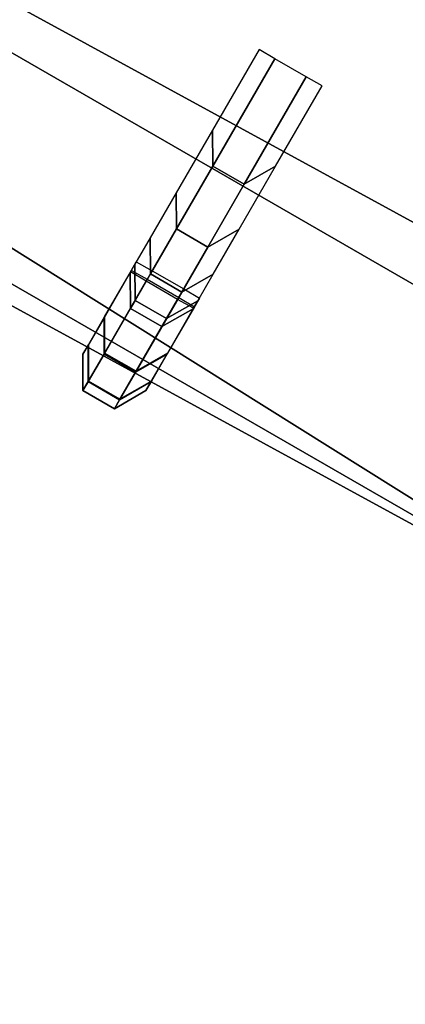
# Model space of a CAD drawing. Header units: inches. Extents: x 0 to 54.6, y -45.5 to 0.
# Tile 12 of 135: x 17.3935 to 17.4487, y -32.7418 to -32.6007. Entities that reach past the tile are written whole.
import ezdxf

# ---------------------------------------------------------------- set-up
doc = ezdxf.new("R2010")
doc.units = ezdxf.units.IN
doc.header["$LTSCALE"] = 0.03937
doc.header["$MEASUREMENT"] = 0
doc.layers.add('A-FURN-3-ST', color=151, linetype='Continuous')
doc.layers.add('A-FURN-3-STITCH', color=15, linetype='Continuous')

msp = doc.modelspace()

# ---------------------------------------------------------------- meshes
at = {"layer": 'A-FURN-3-ST'}
mesh = msp.add_polyface(dxfattribs=at)
corners = [(19.95014, -33.26767, 17.96252), (19.4926, -32.62688, 18), (18.59464, -32.40166, 17.96252), (18.045, -31.74514, 18), (17.20162, -31.5974, 17.96252), (16.55759, -30.93235, 18), (15.77388, -30.85651, 17.96252), (15.03366, -30.19029, 18), (15.43122, -31.55478, 17.1847), (16.0534, -31.91, 16.9), (16.82794, -32.27957, 17.1847), (16.88073, -32.18319, 17.45), (15.47963, -31.45613, 17.45), (16.96472, -32.02988, 17.67782), (15.55664, -31.2992, 17.67782), (17.07417, -31.83007, 17.85263), (15.65701, -31.09468, 17.85263), (17.495, -32.69777, 16.9), (18.1907, -33.06636, 17.1847), (18.24777, -32.97245, 17.45), (18.33855, -32.82306, 17.67782), (18.45687, -32.62838, 17.85263), (18.89803, -33.55235, 16.9), (19.51675, -33.91356, 17.1847), (19.57798, -33.82231, 17.45), (19.67538, -33.67715, 17.67782), (19.80232, -33.48797, 17.85263), (20.25941, -34.47183, 16.9), (18.89803, -33.55235, 5.5), (17.495, -32.69777, 5.5), (16.0534, -31.91, 5.5), (19.16822, -33.13163, 5), (20.43832, -34.22032, 5.03806), (19.06484, -33.29264, 5.03806), (17.745, -32.26476, 5), (17.64933, -32.43047, 5.03806), (16.1949, -31.63569, 5.03806), (17.56822, -32.57095, 5.14645), (16.12052, -31.77984, 5.14645), (17.51403, -32.66481, 5.30866), (16.07083, -31.87616, 5.30866), (18.91862, -33.52034, 5.30866), (20.25941, -34.47183, 5.5), (14.57641, -31.19075, 5.5), (14.70478, -30.91005, 5.03806), (16.28266, -31.46565, 5), (20.34433, -34.35252, 5.14645), (20.28151, -34.44085, 5.30866), (18.9772, -33.42914, 5.14645)]
mesh.append_faces([[corners[k] for k in face] for face in [(0, 1, 2), (2, 1, 3), (2, 3, 4), (4, 3, 5), (4, 5, 6), (6, 5, 7), (8, 9, 10), (8, 10, 11, 12), (12, 11, 13, 14), (14, 13, 15, 16), (16, 15, 4, 6), (9, 17, 10), (10, 17, 18), (10, 18, 19, 11), (11, 19, 20, 13), (13, 20, 21, 15), (15, 21, 2, 4), (17, 22, 18), (18, 22, 23), (18, 23, 24, 19), (19, 24, 25, 20), (20, 25, 26, 21), (21, 26, 0, 2), (22, 27, 23), (28, 27, 22), (28, 22, 29), (29, 22, 17), (29, 17, 30), (30, 17, 9), (31, 32, 33), (31, 33, 34), (34, 33, 35), (34, 35, 36), (36, 35, 37, 38), (38, 37, 39, 40), (40, 39, 29), (29, 39, 28), (28, 39, 41), (28, 41, 42), (29, 30, 40), (40, 30, 43), (44, 45, 36), (45, 34, 36), (46, 47, 41, 48), (48, 41, 39, 37), (33, 48, 37, 35)]])
mesh = msp.add_polyface(dxfattribs=at)
corners = [(54.00796, -31.52981, 5), (19.16822, -33.13163, 5), (17.745, -32.26476, 5), (16.28266, -31.46565, 5), (27.14782, -39.65444, 17.96252), (27.17055, -39.24607, 18), (26.07191, -38.45871, 17.96252), (26.02527, -37.99654, 18), (24.94338, -37.31251, 17.96252), (24.82258, -36.80215, 18), (23.76451, -36.21816, 17.96252), (23.56514, -35.66555, 18), (23.24827, -36.79995, 17.1847), (24.06408, -37.59882, 16.9), (24.40152, -37.87054, 17.1847), (24.47808, -37.7917, 17.45), (23.3212, -36.71776, 17.45), (24.59986, -37.66629, 17.67782), (23.43723, -36.587, 17.67782), (24.75857, -37.50284, 17.85263), (23.58843, -36.4166, 17.85263), (25.22983, -38.75633, 16.9), (25.50554, -38.99184, 17.1847), (25.58555, -38.91652, 17.45), (25.71284, -38.7967, 17.67782), (25.87873, -38.64055, 17.85263), (26.33996, -39.96728, 16.9), (26.55807, -40.16159, 17.1847), (26.64139, -40.08994, 17.45), (26.77394, -39.97596, 17.67782), (26.94667, -39.82742, 17.85263), (25.22983, -38.75633, 5.5), (24.06408, -37.59882, 5.5), (22.84528, -36.4973, 5.5), (26.7171, -39.63899, 5), (26.57287, -39.76473, 5.03806), (25.59103, -38.41059, 5), (25.45289, -38.54298, 5.03806), (24.40853, -37.23639, 5), (24.27679, -37.37516, 5.03806), (23.17223, -36.119, 5), (23.04717, -36.26383, 5.03806), (22.87025, -36.46858, 5.30866), (24.0904, -37.57132, 5.30866), (25.25744, -38.73013, 5.30866), (26.33996, -39.96728, 5.5), (26.45057, -39.8713, 5.14645), (26.3688, -39.94243, 5.30866), (25.33576, -38.6552, 5.14645), (24.16509, -37.49278, 5.14645), (22.94114, -36.38659, 5.14645), (19.4926, -32.62688, 18), (53.48075, -31.8342, 18), (18.045, -31.74514, 18), (16.55759, -30.93235, 18)]
mesh.append_faces([[corners[k] for k in face] for face in [(0, 1, 2), (0, 2, 3), (4, 5, 6), (6, 5, 7), (6, 7, 8), (8, 7, 9), (8, 9, 10), (10, 9, 11), (12, 13, 14), (12, 14, 15, 16), (16, 15, 17, 18), (18, 17, 19, 20), (20, 19, 8, 10), (13, 21, 14), (14, 21, 22), (14, 22, 23, 15), (15, 23, 24, 17), (17, 24, 25, 19), (19, 25, 6, 8), (21, 26, 22), (22, 27, 28, 23), (23, 28, 29, 24), (24, 29, 30, 25), (25, 30, 4, 6), (31, 26, 21), (31, 21, 32), (32, 21, 13), (32, 13, 33), (34, 35, 36), (36, 35, 37), (36, 37, 38), (38, 37, 39), (38, 39, 40), (40, 39, 41), (32, 42, 43), (32, 43, 31), (31, 43, 44), (31, 44, 45), (46, 47, 44, 48), (48, 44, 43, 49), (49, 43, 42, 50), (35, 46, 48, 37), (37, 48, 49, 39), (39, 49, 50, 41), (51, 52, 53), (53, 52, 54)]])
at = {"layer": 'A-FURN-3-STITCH'}
mesh = msp.add_polymesh((7, 4), dxfattribs=at)
for k, corner in enumerate([(17.4102, -32.63541, 16.95678), (17.41247, -32.63668, 16.95677), (17.41698, -32.63929, 16.95677), (17.41922, -32.64061, 16.95678), (17.40933, -32.63691, 16.99584), (17.40936, -32.64208, 16.99652), (17.41387, -32.64468, 16.99652), (17.41835, -32.64212, 16.99584), (17.41, -32.63576, 17.03492), (17.41002, -32.64092, 17.0356), (17.41453, -32.64353, 17.0356), (17.41902, -32.64097, 17.03492), (17.41219, -32.63196, 17.07377), (17.41222, -32.63712, 17.07446), (17.41673, -32.63973, 17.07446), (17.42121, -32.63717, 17.07377), (17.4159, -32.62553, 17.11216), (17.41593, -32.63069, 17.11285), (17.42044, -32.6333, 17.11285), (17.42492, -32.63074, 17.11216), (17.42111, -32.61652, 17.14986), (17.42114, -32.62168, 17.15054), (17.42565, -32.62428, 17.15054), (17.43013, -32.62172, 17.14986), (17.42778, -32.60497, 17.18661), (17.43001, -32.60631, 17.18662), (17.43452, -32.60892, 17.18662), (17.4368, -32.61018, 17.18661)]):
    mesh.set_mesh_vertex(divmod(k, 4), corner)
mesh = msp.add_polymesh((7, 4), dxfattribs=at)
for k, corner in enumerate([(17.40949, -32.63664, 16.6693), (17.41176, -32.63791, 16.6693), (17.41627, -32.64052, 16.6693), (17.41851, -32.64184, 16.6693), (17.40566, -32.64327, 16.70765), (17.40566, -32.64848, 16.70764), (17.41017, -32.65108, 16.70764), (17.41468, -32.64848, 16.70765), (17.40334, -32.64729, 16.74647), (17.40334, -32.65249, 16.74647), (17.40785, -32.6551, 16.74647), (17.41236, -32.65249, 16.74647), (17.40256, -32.64865, 16.78554), (17.40256, -32.65386, 16.78554), (17.40707, -32.65646, 16.78554), (17.41158, -32.65386, 16.78554), (17.4033, -32.64736, 16.82461), (17.4033, -32.65257, 16.82461), (17.40781, -32.65517, 16.82461), (17.41232, -32.65257, 16.82461), (17.40558, -32.64342, 16.86345), (17.40558, -32.64862, 16.86345), (17.41009, -32.65123, 16.86345), (17.4146, -32.64862, 16.86345), (17.40937, -32.63685, 16.90181), (17.4116, -32.63819, 16.90181), (17.41611, -32.6408, 16.90181), (17.41839, -32.64206, 16.90181)]):
    mesh.set_mesh_vertex(divmod(k, 4), corner)
mesh = msp.add_polymesh((7, 4), dxfattribs=at)
for k, corner in enumerate([(17.40949, -32.63664, 16.39125), (17.41176, -32.63791, 16.39125), (17.41627, -32.64052, 16.39125), (17.41851, -32.64184, 16.39125), (17.40566, -32.64327, 16.4296), (17.40566, -32.64848, 16.42959), (17.41017, -32.65108, 16.42959), (17.41468, -32.64848, 16.4296), (17.40334, -32.64729, 16.46842), (17.40334, -32.65249, 16.46842), (17.40785, -32.6551, 16.46842), (17.41236, -32.65249, 16.46842), (17.40256, -32.64865, 16.50749), (17.40256, -32.65386, 16.50749), (17.40707, -32.65646, 16.50749), (17.41158, -32.65386, 16.50749), (17.4033, -32.64736, 16.54657), (17.4033, -32.65257, 16.54656), (17.40781, -32.65517, 16.54656), (17.41232, -32.65257, 16.54657), (17.40558, -32.64342, 16.5854), (17.40558, -32.64862, 16.5854), (17.41009, -32.65123, 16.5854), (17.4146, -32.64862, 16.5854), (17.40937, -32.63685, 16.62376), (17.4116, -32.63819, 16.62376), (17.41611, -32.6408, 16.62376), (17.41839, -32.64206, 16.62376)]):
    mesh.set_mesh_vertex(divmod(k, 4), corner)
mesh = msp.add_polymesh((7, 4), dxfattribs=at)
for k, corner in enumerate([(17.40949, -32.63664, 16.11321), (17.41176, -32.63791, 16.11321), (17.41627, -32.64052, 16.11321), (17.41851, -32.64184, 16.11321), (17.40566, -32.64327, 16.15155), (17.40566, -32.64848, 16.15154), (17.41017, -32.65108, 16.15154), (17.41468, -32.64848, 16.15155), (17.40334, -32.64729, 16.19037), (17.40334, -32.65249, 16.19037), (17.40785, -32.6551, 16.19037), (17.41236, -32.65249, 16.19037), (17.40256, -32.64865, 16.22944), (17.40256, -32.65386, 16.22944), (17.40707, -32.65646, 16.22944), (17.41158, -32.65386, 16.22944), (17.4033, -32.64736, 16.26852), (17.4033, -32.65257, 16.26851), (17.40781, -32.65517, 16.26851), (17.41232, -32.65257, 16.26852), (17.40558, -32.64342, 16.30735), (17.40558, -32.64862, 16.30735), (17.41009, -32.65123, 16.30735), (17.4146, -32.64862, 16.30735), (17.40937, -32.63685, 16.34571), (17.4116, -32.63819, 16.34571), (17.41611, -32.6408, 16.34571), (17.41839, -32.64206, 16.34571)]):
    mesh.set_mesh_vertex(divmod(k, 4), corner)
mesh = msp.add_polymesh((7, 4), dxfattribs=at)
for k, corner in enumerate([(17.40949, -32.63664, 15.83516), (17.41176, -32.63791, 15.83516), (17.41627, -32.64052, 15.83516), (17.41851, -32.64184, 15.83516), (17.40566, -32.64327, 15.8735), (17.40566, -32.64848, 15.87349), (17.41017, -32.65108, 15.87349), (17.41468, -32.64848, 15.8735), (17.40334, -32.64729, 15.91233), (17.40334, -32.65249, 15.91232), (17.40785, -32.6551, 15.91232), (17.41236, -32.65249, 15.91233), (17.40256, -32.64865, 15.9514), (17.40256, -32.65386, 15.95139), (17.40707, -32.65646, 15.95139), (17.41158, -32.65386, 15.9514), (17.4033, -32.64736, 15.99047), (17.4033, -32.65257, 15.99046), (17.40781, -32.65517, 15.99046), (17.41232, -32.65257, 15.99047), (17.40558, -32.64342, 16.0293), (17.40558, -32.64862, 16.0293), (17.41009, -32.65123, 16.0293), (17.4146, -32.64862, 16.0293), (17.40937, -32.63685, 16.06766), (17.4116, -32.63819, 16.06766), (17.41611, -32.6408, 16.06766), (17.41839, -32.64206, 16.06766)]):
    mesh.set_mesh_vertex(divmod(k, 4), corner)
mesh = msp.add_polymesh((7, 4), dxfattribs=at)
for k, corner in enumerate([(17.40949, -32.63664, 15.55711), (17.41176, -32.63791, 15.55711), (17.41627, -32.64052, 15.55711), (17.41851, -32.64184, 15.55711), (17.40566, -32.64327, 15.59545), (17.40566, -32.64848, 15.59545), (17.41017, -32.65108, 15.59545), (17.41468, -32.64848, 15.59545), (17.40334, -32.64729, 15.63428), (17.40334, -32.65249, 15.63427), (17.40785, -32.6551, 15.63427), (17.41236, -32.65249, 15.63428), (17.40256, -32.64865, 15.67335), (17.40256, -32.65386, 15.67334), (17.40707, -32.65646, 15.67334), (17.41158, -32.65386, 15.67335), (17.4033, -32.64736, 15.71242), (17.4033, -32.65257, 15.71241), (17.40781, -32.65517, 15.71241), (17.41232, -32.65257, 15.71242), (17.40558, -32.64342, 15.75126), (17.40558, -32.64862, 15.75125), (17.41009, -32.65123, 15.75125), (17.4146, -32.64862, 15.75126), (17.40937, -32.63685, 15.78961), (17.4116, -32.63819, 15.78961), (17.41611, -32.6408, 15.78961), (17.41839, -32.64206, 15.78961)]):
    mesh.set_mesh_vertex(divmod(k, 4), corner)
mesh = msp.add_polymesh((7, 4), dxfattribs=at)
for k, corner in enumerate([(17.40949, -32.63664, 15.27906), (17.41176, -32.63791, 15.27906), (17.41627, -32.64052, 15.27906), (17.41851, -32.64184, 15.27906), (17.40566, -32.64327, 15.3174), (17.40566, -32.64848, 15.3174), (17.41017, -32.65108, 15.3174), (17.41468, -32.64848, 15.3174), (17.40334, -32.64729, 15.35623), (17.40334, -32.65249, 15.35622), (17.40785, -32.6551, 15.35622), (17.41236, -32.65249, 15.35623), (17.40256, -32.64865, 15.3953), (17.40256, -32.65386, 15.39529), (17.40707, -32.65646, 15.39529), (17.41158, -32.65386, 15.3953), (17.4033, -32.64736, 15.43437), (17.4033, -32.65257, 15.43437), (17.40781, -32.65517, 15.43437), (17.41232, -32.65257, 15.43437), (17.40558, -32.64342, 15.47321), (17.40558, -32.64862, 15.4732), (17.41009, -32.65123, 15.4732), (17.4146, -32.64862, 15.47321), (17.40937, -32.63685, 15.51157), (17.4116, -32.63819, 15.51157), (17.41611, -32.6408, 15.51157), (17.41839, -32.64206, 15.51157)]):
    mesh.set_mesh_vertex(divmod(k, 4), corner)
mesh = msp.add_polymesh((7, 4), dxfattribs=at)
for k, corner in enumerate([(17.40949, -32.63664, 15.00101), (17.41176, -32.63791, 15.00101), (17.41627, -32.64052, 15.00101), (17.41851, -32.64184, 15.00101), (17.40566, -32.64327, 15.03935), (17.40566, -32.64848, 15.03935), (17.41017, -32.65108, 15.03935), (17.41468, -32.64848, 15.03935), (17.40334, -32.64729, 15.07818), (17.40334, -32.65249, 15.07817), (17.40785, -32.6551, 15.07817), (17.41236, -32.65249, 15.07818), (17.40256, -32.64865, 15.11725), (17.40256, -32.65386, 15.11724), (17.40707, -32.65646, 15.11724), (17.41158, -32.65386, 15.11725), (17.4033, -32.64736, 15.15632), (17.4033, -32.65257, 15.15632), (17.40781, -32.65517, 15.15632), (17.41232, -32.65257, 15.15632), (17.40558, -32.64342, 15.19516), (17.40558, -32.64862, 15.19515), (17.41009, -32.65123, 15.19515), (17.4146, -32.64862, 15.19516), (17.40937, -32.63685, 15.23352), (17.4116, -32.63819, 15.23352), (17.41611, -32.6408, 15.23352), (17.41839, -32.64206, 15.23352)]):
    mesh.set_mesh_vertex(divmod(k, 4), corner)
mesh = msp.add_polymesh((7, 4), dxfattribs=at)
for k, corner in enumerate([(17.40949, -32.63664, 14.72296), (17.41176, -32.63791, 14.72296), (17.41627, -32.64052, 14.72296), (17.41851, -32.64184, 14.72296), (17.40566, -32.64327, 14.7613), (17.40566, -32.64848, 14.7613), (17.41017, -32.65108, 14.7613), (17.41468, -32.64848, 14.7613), (17.40334, -32.64729, 14.80013), (17.40334, -32.65249, 14.80013), (17.40785, -32.6551, 14.80013), (17.41236, -32.65249, 14.80013), (17.40256, -32.64865, 14.8392), (17.40256, -32.65386, 14.8392), (17.40707, -32.65646, 14.8392), (17.41158, -32.65386, 14.8392), (17.4033, -32.64736, 14.87827), (17.4033, -32.65257, 14.87827), (17.40781, -32.65517, 14.87827), (17.41232, -32.65257, 14.87827), (17.40558, -32.64342, 14.91711), (17.40558, -32.64862, 14.9171), (17.41009, -32.65123, 14.9171), (17.4146, -32.64862, 14.91711), (17.40937, -32.63685, 14.95547), (17.4116, -32.63819, 14.95547), (17.41611, -32.6408, 14.95547), (17.41839, -32.64206, 14.95547)]):
    mesh.set_mesh_vertex(divmod(k, 4), corner)
mesh = msp.add_polymesh((7, 4), dxfattribs=at)
for k, corner in enumerate([(17.40949, -32.63664, 14.44491), (17.41176, -32.63791, 14.44491), (17.41627, -32.64052, 14.44491), (17.41851, -32.64184, 14.44491), (17.40566, -32.64327, 14.48326), (17.40566, -32.64848, 14.48325), (17.41017, -32.65108, 14.48325), (17.41468, -32.64848, 14.48326), (17.40334, -32.64729, 14.52208), (17.40334, -32.65249, 14.52208), (17.40785, -32.6551, 14.52208), (17.41236, -32.65249, 14.52208), (17.40256, -32.64865, 14.56115), (17.40256, -32.65386, 14.56115), (17.40707, -32.65646, 14.56115), (17.41158, -32.65386, 14.56115), (17.4033, -32.64736, 14.60022), (17.4033, -32.65257, 14.60022), (17.40781, -32.65517, 14.60022), (17.41232, -32.65257, 14.60022), (17.40558, -32.64342, 14.63906), (17.40558, -32.64862, 14.63906), (17.41009, -32.65123, 14.63906), (17.4146, -32.64862, 14.63906), (17.40937, -32.63685, 14.67742), (17.4116, -32.63819, 14.67742), (17.41611, -32.6408, 14.67742), (17.41839, -32.64206, 14.67742)]):
    mesh.set_mesh_vertex(divmod(k, 4), corner)
mesh = msp.add_polymesh((7, 4), dxfattribs=at)
for k, corner in enumerate([(17.40949, -32.63664, 14.16686), (17.41176, -32.63791, 14.16686), (17.41627, -32.64052, 14.16686), (17.41851, -32.64184, 14.16686), (17.40566, -32.64327, 14.20521), (17.40566, -32.64848, 14.2052), (17.41017, -32.65108, 14.2052), (17.41468, -32.64848, 14.20521), (17.40334, -32.64729, 14.24403), (17.40334, -32.65249, 14.24403), (17.40785, -32.6551, 14.24403), (17.41236, -32.65249, 14.24403), (17.40256, -32.64865, 14.2831), (17.40256, -32.65386, 14.2831), (17.40707, -32.65646, 14.2831), (17.41158, -32.65386, 14.2831), (17.4033, -32.64736, 14.32218), (17.4033, -32.65257, 14.32217), (17.40781, -32.65517, 14.32217), (17.41232, -32.65257, 14.32218), (17.40558, -32.64342, 14.36101), (17.40558, -32.64862, 14.36101), (17.41009, -32.65123, 14.36101), (17.4146, -32.64862, 14.36101), (17.40937, -32.63685, 14.39937), (17.4116, -32.63819, 14.39937), (17.41611, -32.6408, 14.39937), (17.41839, -32.64206, 14.39937)]):
    mesh.set_mesh_vertex(divmod(k, 4), corner)
mesh = msp.add_polymesh((7, 4), dxfattribs=at)
for k, corner in enumerate([(17.40949, -32.63664, 13.88882), (17.41176, -32.63791, 13.88882), (17.41627, -32.64052, 13.88882), (17.41851, -32.64184, 13.88882), (17.40566, -32.64327, 13.92716), (17.40566, -32.64848, 13.92715), (17.41017, -32.65108, 13.92715), (17.41468, -32.64848, 13.92716), (17.40334, -32.64729, 13.96598), (17.40334, -32.65249, 13.96598), (17.40785, -32.6551, 13.96598), (17.41236, -32.65249, 13.96598), (17.40256, -32.64865, 14.00505), (17.40256, -32.65386, 14.00505), (17.40707, -32.65646, 14.00505), (17.41158, -32.65386, 14.00505), (17.4033, -32.64736, 14.04413), (17.4033, -32.65257, 14.04412), (17.40781, -32.65517, 14.04412), (17.41232, -32.65257, 14.04413), (17.40558, -32.64342, 14.08296), (17.40558, -32.64862, 14.08296), (17.41009, -32.65123, 14.08296), (17.4146, -32.64862, 14.08296), (17.40937, -32.63685, 14.12132), (17.4116, -32.63819, 14.12132), (17.41611, -32.6408, 14.12132), (17.41839, -32.64206, 14.12132)]):
    mesh.set_mesh_vertex(divmod(k, 4), corner)
mesh = msp.add_polymesh((7, 4), dxfattribs=at)
for k, corner in enumerate([(17.40949, -32.63664, 13.61077), (17.41176, -32.63791, 13.61077), (17.41627, -32.64052, 13.61077), (17.41851, -32.64184, 13.61077), (17.40566, -32.64327, 13.64911), (17.40566, -32.64848, 13.6491), (17.41017, -32.65108, 13.6491), (17.41468, -32.64848, 13.64911), (17.40334, -32.64729, 13.68794), (17.40334, -32.65249, 13.68793), (17.40785, -32.6551, 13.68793), (17.41236, -32.65249, 13.68794), (17.40256, -32.64865, 13.72701), (17.40256, -32.65386, 13.727), (17.40707, -32.65646, 13.727), (17.41158, -32.65386, 13.72701), (17.4033, -32.64736, 13.76608), (17.4033, -32.65257, 13.76607), (17.40781, -32.65517, 13.76607), (17.41232, -32.65257, 13.76608), (17.40558, -32.64342, 13.80491), (17.40558, -32.64862, 13.80491), (17.41009, -32.65123, 13.80491), (17.4146, -32.64862, 13.80491), (17.40937, -32.63685, 13.84327), (17.4116, -32.63819, 13.84327), (17.41611, -32.6408, 13.84327), (17.41839, -32.64206, 13.84327)]):
    mesh.set_mesh_vertex(divmod(k, 4), corner)
mesh = msp.add_polymesh((7, 4), dxfattribs=at)
for k, corner in enumerate([(17.40949, -32.63664, 13.33272), (17.41176, -32.63791, 13.33272), (17.41627, -32.64052, 13.33272), (17.41851, -32.64184, 13.33272), (17.40566, -32.64327, 13.37106), (17.40566, -32.64848, 13.37106), (17.41017, -32.65108, 13.37106), (17.41468, -32.64848, 13.37106), (17.40334, -32.64729, 13.40989), (17.40334, -32.65249, 13.40988), (17.40785, -32.6551, 13.40988), (17.41236, -32.65249, 13.40989), (17.40256, -32.64865, 13.44896), (17.40256, -32.65386, 13.44895), (17.40707, -32.65646, 13.44895), (17.41158, -32.65386, 13.44896), (17.4033, -32.64736, 13.48803), (17.4033, -32.65257, 13.48802), (17.40781, -32.65517, 13.48802), (17.41232, -32.65257, 13.48803), (17.40558, -32.64342, 13.52686), (17.40558, -32.64862, 13.52686), (17.41009, -32.65123, 13.52686), (17.4146, -32.64862, 13.52686), (17.40937, -32.63685, 13.56522), (17.4116, -32.63819, 13.56522), (17.41611, -32.6408, 13.56522), (17.41839, -32.64206, 13.56522)]):
    mesh.set_mesh_vertex(divmod(k, 4), corner)
mesh = msp.add_polymesh((7, 4), dxfattribs=at)
for k, corner in enumerate([(17.40949, -32.63664, 13.05467), (17.41176, -32.63791, 13.05467), (17.41627, -32.64052, 13.05467), (17.41851, -32.64184, 13.05467), (17.40566, -32.64327, 13.09301), (17.40566, -32.64848, 13.09301), (17.41017, -32.65108, 13.09301), (17.41468, -32.64848, 13.09301), (17.40334, -32.64729, 13.13184), (17.40334, -32.65249, 13.13183), (17.40785, -32.6551, 13.13183), (17.41236, -32.65249, 13.13184), (17.40256, -32.64865, 13.17091), (17.40256, -32.65386, 13.1709), (17.40707, -32.65646, 13.1709), (17.41158, -32.65386, 13.17091), (17.4033, -32.64736, 13.20998), (17.4033, -32.65257, 13.20998), (17.40781, -32.65517, 13.20998), (17.41232, -32.65257, 13.20998), (17.40558, -32.64342, 13.24882), (17.40558, -32.64862, 13.24881), (17.41009, -32.65123, 13.24881), (17.4146, -32.64862, 13.24882), (17.40937, -32.63685, 13.28718), (17.4116, -32.63819, 13.28718), (17.41611, -32.6408, 13.28718), (17.41839, -32.64206, 13.28718)]):
    mesh.set_mesh_vertex(divmod(k, 4), corner)
mesh = msp.add_polymesh((7, 4), dxfattribs=at)
for k, corner in enumerate([(17.40949, -32.63664, 12.77662), (17.41176, -32.63791, 12.77662), (17.41627, -32.64052, 12.77662), (17.41851, -32.64184, 12.77662), (17.40566, -32.64327, 12.81496), (17.40566, -32.64848, 12.81496), (17.41017, -32.65108, 12.81496), (17.41468, -32.64848, 12.81496), (17.40334, -32.64729, 12.85379), (17.40334, -32.65249, 12.85378), (17.40785, -32.6551, 12.85378), (17.41236, -32.65249, 12.85379), (17.40256, -32.64865, 12.89286), (17.40256, -32.65386, 12.89285), (17.40707, -32.65646, 12.89285), (17.41158, -32.65386, 12.89286), (17.4033, -32.64736, 12.93193), (17.4033, -32.65257, 12.93193), (17.40781, -32.65517, 12.93193), (17.41232, -32.65257, 12.93193), (17.40558, -32.64342, 12.97077), (17.40558, -32.64862, 12.97076), (17.41009, -32.65123, 12.97076), (17.4146, -32.64862, 12.97077), (17.40937, -32.63685, 13.00913), (17.4116, -32.63819, 13.00913), (17.41611, -32.6408, 13.00913), (17.41839, -32.64206, 13.00913)]):
    mesh.set_mesh_vertex(divmod(k, 4), corner)
mesh = msp.add_polymesh((7, 4), dxfattribs=at)
for k, corner in enumerate([(17.40949, -32.63664, 12.49857), (17.41176, -32.63791, 12.49857), (17.41627, -32.64052, 12.49857), (17.41851, -32.64184, 12.49857), (17.40566, -32.64327, 12.53691), (17.40566, -32.64848, 12.53691), (17.41017, -32.65108, 12.53691), (17.41468, -32.64848, 12.53691), (17.40334, -32.64729, 12.57574), (17.40334, -32.65249, 12.57574), (17.40785, -32.6551, 12.57574), (17.41236, -32.65249, 12.57574), (17.40256, -32.64865, 12.61481), (17.40256, -32.65386, 12.61481), (17.40707, -32.65646, 12.61481), (17.41158, -32.65386, 12.61481), (17.4033, -32.64736, 12.65388), (17.4033, -32.65257, 12.65388), (17.40781, -32.65517, 12.65388), (17.41232, -32.65257, 12.65388), (17.40558, -32.64342, 12.69272), (17.40558, -32.64862, 12.69271), (17.41009, -32.65123, 12.69271), (17.4146, -32.64862, 12.69272), (17.40937, -32.63685, 12.73108), (17.4116, -32.63819, 12.73108), (17.41611, -32.6408, 12.73108), (17.41839, -32.64206, 12.73108)]):
    mesh.set_mesh_vertex(divmod(k, 4), corner)
mesh = msp.add_polymesh((7, 4), dxfattribs=at)
for k, corner in enumerate([(17.40949, -32.63664, 12.22052), (17.41176, -32.63791, 12.22052), (17.41627, -32.64052, 12.22052), (17.41851, -32.64184, 12.22052), (17.40566, -32.64327, 12.25887), (17.40566, -32.64848, 12.25886), (17.41017, -32.65108, 12.25886), (17.41468, -32.64848, 12.25887), (17.40334, -32.64729, 12.29769), (17.40334, -32.65249, 12.29769), (17.40785, -32.6551, 12.29769), (17.41236, -32.65249, 12.29769), (17.40256, -32.64865, 12.33676), (17.40256, -32.65386, 12.33676), (17.40707, -32.65646, 12.33676), (17.41158, -32.65386, 12.33676), (17.4033, -32.64736, 12.37583), (17.4033, -32.65257, 12.37583), (17.40781, -32.65517, 12.37583), (17.41232, -32.65257, 12.37583), (17.40558, -32.64342, 12.41467), (17.40558, -32.64862, 12.41467), (17.41009, -32.65123, 12.41467), (17.4146, -32.64862, 12.41467), (17.40937, -32.63685, 12.45303), (17.4116, -32.63819, 12.45303), (17.41611, -32.6408, 12.45303), (17.41839, -32.64206, 12.45303)]):
    mesh.set_mesh_vertex(divmod(k, 4), corner)
mesh = msp.add_polymesh((7, 4), dxfattribs=at)
for k, corner in enumerate([(17.40949, -32.63664, 11.94247), (17.41176, -32.63791, 11.94247), (17.41627, -32.64052, 11.94247), (17.41851, -32.64184, 11.94247), (17.40566, -32.64327, 11.98082), (17.40566, -32.64848, 11.98081), (17.41017, -32.65108, 11.98081), (17.41468, -32.64848, 11.98082), (17.40334, -32.64729, 12.01964), (17.40334, -32.65249, 12.01964), (17.40785, -32.6551, 12.01964), (17.41236, -32.65249, 12.01964), (17.40256, -32.64865, 12.05871), (17.40256, -32.65386, 12.05871), (17.40707, -32.65646, 12.05871), (17.41158, -32.65386, 12.05871), (17.4033, -32.64736, 12.09779), (17.4033, -32.65257, 12.09778), (17.40781, -32.65517, 12.09778), (17.41232, -32.65257, 12.09779), (17.40558, -32.64342, 12.13662), (17.40558, -32.64862, 12.13662), (17.41009, -32.65123, 12.13662), (17.4146, -32.64862, 12.13662), (17.40937, -32.63685, 12.17498), (17.4116, -32.63819, 12.17498), (17.41611, -32.6408, 12.17498), (17.41839, -32.64206, 12.17498)]):
    mesh.set_mesh_vertex(divmod(k, 4), corner)
mesh = msp.add_polymesh((7, 4), dxfattribs=at)
for k, corner in enumerate([(17.40949, -32.63664, 11.66442), (17.41176, -32.63791, 11.66442), (17.41627, -32.64052, 11.66442), (17.41851, -32.64184, 11.66442), (17.40566, -32.64327, 11.70277), (17.40566, -32.64848, 11.70276), (17.41017, -32.65108, 11.70276), (17.41468, -32.64848, 11.70277), (17.40334, -32.64729, 11.74159), (17.40334, -32.65249, 11.74159), (17.40785, -32.6551, 11.74159), (17.41236, -32.65249, 11.74159), (17.40256, -32.64865, 11.78066), (17.40256, -32.65386, 11.78066), (17.40707, -32.65646, 11.78066), (17.41158, -32.65386, 11.78066), (17.4033, -32.64736, 11.81974), (17.4033, -32.65257, 11.81973), (17.40781, -32.65517, 11.81973), (17.41232, -32.65257, 11.81974), (17.40558, -32.64342, 11.85857), (17.40558, -32.64862, 11.85857), (17.41009, -32.65123, 11.85857), (17.4146, -32.64862, 11.85857), (17.40937, -32.63685, 11.89693), (17.4116, -32.63819, 11.89693), (17.41611, -32.6408, 11.89693), (17.41839, -32.64206, 11.89693)]):
    mesh.set_mesh_vertex(divmod(k, 4), corner)
mesh = msp.add_polymesh((7, 4), dxfattribs=at)
for k, corner in enumerate([(17.40949, -32.63664, 11.38638), (17.41176, -32.63791, 11.38638), (17.41627, -32.64052, 11.38638), (17.41851, -32.64184, 11.38638), (17.40566, -32.64327, 11.42472), (17.40566, -32.64848, 11.42471), (17.41017, -32.65108, 11.42471), (17.41468, -32.64848, 11.42472), (17.40334, -32.64729, 11.46355), (17.40334, -32.65249, 11.46354), (17.40785, -32.6551, 11.46354), (17.41236, -32.65249, 11.46355), (17.40256, -32.64865, 11.50261), (17.40256, -32.65386, 11.50261), (17.40707, -32.65646, 11.50261), (17.41158, -32.65386, 11.50261), (17.4033, -32.64736, 11.54169), (17.4033, -32.65257, 11.54168), (17.40781, -32.65517, 11.54168), (17.41232, -32.65257, 11.54169), (17.40558, -32.64342, 11.58052), (17.40558, -32.64862, 11.58052), (17.41009, -32.65123, 11.58052), (17.4146, -32.64862, 11.58052), (17.40937, -32.63685, 11.61888), (17.4116, -32.63819, 11.61888), (17.41611, -32.6408, 11.61888), (17.41839, -32.64206, 11.61888)]):
    mesh.set_mesh_vertex(divmod(k, 4), corner)
mesh = msp.add_polymesh((7, 4), dxfattribs=at)
for k, corner in enumerate([(17.40949, -32.63664, 11.10833), (17.41176, -32.63791, 11.10833), (17.41627, -32.64052, 11.10833), (17.41851, -32.64184, 11.10833), (17.40566, -32.64327, 11.14667), (17.40566, -32.64848, 11.14667), (17.41017, -32.65108, 11.14667), (17.41468, -32.64848, 11.14667), (17.40334, -32.64729, 11.1855), (17.40334, -32.65249, 11.18549), (17.40785, -32.6551, 11.18549), (17.41236, -32.65249, 11.1855), (17.40256, -32.64865, 11.22457), (17.40256, -32.65386, 11.22456), (17.40707, -32.65646, 11.22456), (17.41158, -32.65386, 11.22457), (17.4033, -32.64736, 11.26364), (17.4033, -32.65257, 11.26363), (17.40781, -32.65517, 11.26363), (17.41232, -32.65257, 11.26364), (17.40558, -32.64342, 11.30247), (17.40558, -32.64862, 11.30247), (17.41009, -32.65123, 11.30247), (17.4146, -32.64862, 11.30247), (17.40937, -32.63685, 11.34083), (17.4116, -32.63819, 11.34083), (17.41611, -32.6408, 11.34083), (17.41839, -32.64206, 11.34083)]):
    mesh.set_mesh_vertex(divmod(k, 4), corner)
mesh = msp.add_polymesh((7, 4), dxfattribs=at)
for k, corner in enumerate([(17.40949, -32.63664, 10.83028), (17.41176, -32.63791, 10.83028), (17.41627, -32.64052, 10.83028), (17.41851, -32.64184, 10.83028), (17.40566, -32.64327, 10.86862), (17.40566, -32.64848, 10.86862), (17.41017, -32.65108, 10.86862), (17.41468, -32.64848, 10.86862), (17.40334, -32.64729, 10.90745), (17.40334, -32.65249, 10.90744), (17.40785, -32.6551, 10.90744), (17.41236, -32.65249, 10.90745), (17.40256, -32.64865, 10.94652), (17.40256, -32.65386, 10.94651), (17.40707, -32.65646, 10.94651), (17.41158, -32.65386, 10.94652), (17.4033, -32.64736, 10.98559), (17.4033, -32.65257, 10.98559), (17.40781, -32.65517, 10.98559), (17.41232, -32.65257, 10.98559), (17.40558, -32.64342, 11.02443), (17.40558, -32.64862, 11.02442), (17.41009, -32.65123, 11.02442), (17.4146, -32.64862, 11.02443), (17.40937, -32.63685, 11.06279), (17.4116, -32.63819, 11.06279), (17.41611, -32.6408, 11.06279), (17.41839, -32.64206, 11.06279)]):
    mesh.set_mesh_vertex(divmod(k, 4), corner)
mesh = msp.add_polymesh((7, 4), dxfattribs=at)
for k, corner in enumerate([(17.40949, -32.63664, 10.55223), (17.41176, -32.63791, 10.55223), (17.41627, -32.64052, 10.55223), (17.41851, -32.64184, 10.55223), (17.40566, -32.64327, 10.59057), (17.40566, -32.64848, 10.59057), (17.41017, -32.65108, 10.59057), (17.41468, -32.64848, 10.59057), (17.40334, -32.64729, 10.6294), (17.40334, -32.65249, 10.62939), (17.40785, -32.6551, 10.62939), (17.41236, -32.65249, 10.6294), (17.40256, -32.64865, 10.66847), (17.40256, -32.65386, 10.66846), (17.40707, -32.65646, 10.66846), (17.41158, -32.65386, 10.66847), (17.4033, -32.64736, 10.70754), (17.4033, -32.65257, 10.70754), (17.40781, -32.65517, 10.70754), (17.41232, -32.65257, 10.70754), (17.40558, -32.64342, 10.74638), (17.40558, -32.64862, 10.74637), (17.41009, -32.65123, 10.74637), (17.4146, -32.64862, 10.74638), (17.40937, -32.63685, 10.78474), (17.4116, -32.63819, 10.78474), (17.41611, -32.6408, 10.78474), (17.41839, -32.64206, 10.78474)]):
    mesh.set_mesh_vertex(divmod(k, 4), corner)
mesh = msp.add_polymesh((7, 4), dxfattribs=at)
for k, corner in enumerate([(17.40949, -32.63664, 10.27418), (17.41176, -32.63791, 10.27418), (17.41627, -32.64052, 10.27418), (17.41851, -32.64184, 10.27418), (17.40566, -32.64327, 10.31252), (17.40566, -32.64848, 10.31252), (17.41017, -32.65108, 10.31252), (17.41468, -32.64848, 10.31252), (17.40334, -32.64729, 10.35135), (17.40334, -32.65249, 10.35135), (17.40785, -32.6551, 10.35135), (17.41236, -32.65249, 10.35135), (17.40256, -32.64865, 10.39042), (17.40256, -32.65386, 10.39041), (17.40707, -32.65646, 10.39041), (17.41158, -32.65386, 10.39042), (17.4033, -32.64736, 10.42949), (17.4033, -32.65257, 10.42949), (17.40781, -32.65517, 10.42949), (17.41232, -32.65257, 10.42949), (17.40558, -32.64342, 10.46833), (17.40558, -32.64862, 10.46832), (17.41009, -32.65123, 10.46832), (17.4146, -32.64862, 10.46833), (17.40937, -32.63685, 10.50669), (17.4116, -32.63819, 10.50669), (17.41611, -32.6408, 10.50669), (17.41839, -32.64206, 10.50669)]):
    mesh.set_mesh_vertex(divmod(k, 4), corner)
mesh = msp.add_polymesh((7, 4), dxfattribs=at)
for k, corner in enumerate([(17.40949, -32.63664, 9.99613), (17.41176, -32.63791, 9.99613), (17.41627, -32.64052, 9.99613), (17.41851, -32.64184, 9.99613), (17.40566, -32.64327, 10.03448), (17.40566, -32.64848, 10.03447), (17.41017, -32.65108, 10.03447), (17.41468, -32.64848, 10.03448), (17.40334, -32.64729, 10.0733), (17.40334, -32.65249, 10.0733), (17.40785, -32.6551, 10.0733), (17.41236, -32.65249, 10.0733), (17.40256, -32.64865, 10.11237), (17.40256, -32.65386, 10.11237), (17.40707, -32.65646, 10.11237), (17.41158, -32.65386, 10.11237), (17.4033, -32.64736, 10.15144), (17.4033, -32.65257, 10.15144), (17.40781, -32.65517, 10.15144), (17.41232, -32.65257, 10.15144), (17.40558, -32.64342, 10.19028), (17.40558, -32.64862, 10.19027), (17.41009, -32.65123, 10.19027), (17.4146, -32.64862, 10.19028), (17.40937, -32.63685, 10.22864), (17.4116, -32.63819, 10.22864), (17.41611, -32.6408, 10.22864), (17.41839, -32.64206, 10.22864)]):
    mesh.set_mesh_vertex(divmod(k, 4), corner)
mesh = msp.add_polymesh((7, 4), dxfattribs=at)
for k, corner in enumerate([(17.40949, -32.63664, 9.71808), (17.41176, -32.63791, 9.71808), (17.41627, -32.64052, 9.71808), (17.41851, -32.64184, 9.71808), (17.40566, -32.64327, 9.75643), (17.40566, -32.64848, 9.75642), (17.41017, -32.65108, 9.75642), (17.41468, -32.64848, 9.75643), (17.40334, -32.64729, 9.79525), (17.40334, -32.65249, 9.79525), (17.40785, -32.6551, 9.79525), (17.41236, -32.65249, 9.79525), (17.40256, -32.64865, 9.83432), (17.40256, -32.65386, 9.83432), (17.40707, -32.65646, 9.83432), (17.41158, -32.65386, 9.83432), (17.4033, -32.64736, 9.8734), (17.4033, -32.65257, 9.87339), (17.40781, -32.65517, 9.87339), (17.41232, -32.65257, 9.8734), (17.40558, -32.64342, 9.91223), (17.40558, -32.64862, 9.91223), (17.41009, -32.65123, 9.91223), (17.4146, -32.64862, 9.91223), (17.40937, -32.63685, 9.95059), (17.4116, -32.63819, 9.95059), (17.41611, -32.6408, 9.95059), (17.41839, -32.64206, 9.95059)]):
    mesh.set_mesh_vertex(divmod(k, 4), corner)
mesh = msp.add_polymesh((7, 4), dxfattribs=at)
for k, corner in enumerate([(17.40949, -32.63664, 9.44003), (17.41176, -32.63791, 9.44003), (17.41627, -32.64052, 9.44003), (17.41851, -32.64184, 9.44003), (17.40566, -32.64327, 9.47838), (17.40566, -32.64848, 9.47837), (17.41017, -32.65108, 9.47837), (17.41468, -32.64848, 9.47838), (17.40334, -32.64729, 9.5172), (17.40334, -32.65249, 9.5172), (17.40785, -32.6551, 9.5172), (17.41236, -32.65249, 9.5172), (17.40256, -32.64865, 9.55627), (17.40256, -32.65386, 9.55627), (17.40707, -32.65646, 9.55627), (17.41158, -32.65386, 9.55627), (17.4033, -32.64736, 9.59535), (17.4033, -32.65257, 9.59534), (17.40781, -32.65517, 9.59534), (17.41232, -32.65257, 9.59535), (17.40558, -32.64342, 9.63418), (17.40558, -32.64862, 9.63418), (17.41009, -32.65123, 9.63418), (17.4146, -32.64862, 9.63418), (17.40937, -32.63685, 9.67254), (17.4116, -32.63819, 9.67254), (17.41611, -32.6408, 9.67254), (17.41839, -32.64206, 9.67254)]):
    mesh.set_mesh_vertex(divmod(k, 4), corner)
mesh = msp.add_polymesh((7, 4), dxfattribs=at)
for k, corner in enumerate([(17.40949, -32.63664, 9.16199), (17.41176, -32.63791, 9.16199), (17.41627, -32.64052, 9.16199), (17.41851, -32.64184, 9.16199), (17.40566, -32.64327, 9.20033), (17.40566, -32.64848, 9.20032), (17.41017, -32.65108, 9.20032), (17.41468, -32.64848, 9.20033), (17.40334, -32.64729, 9.23915), (17.40334, -32.65249, 9.23915), (17.40785, -32.6551, 9.23915), (17.41236, -32.65249, 9.23915), (17.40256, -32.64865, 9.27822), (17.40256, -32.65386, 9.27822), (17.40707, -32.65646, 9.27822), (17.41158, -32.65386, 9.27822), (17.4033, -32.64736, 9.3173), (17.4033, -32.65257, 9.31729), (17.40781, -32.65517, 9.31729), (17.41232, -32.65257, 9.3173), (17.40558, -32.64342, 9.35613), (17.40558, -32.64862, 9.35613), (17.41009, -32.65123, 9.35613), (17.4146, -32.64862, 9.35613), (17.40937, -32.63685, 9.39449), (17.4116, -32.63819, 9.39449), (17.41611, -32.6408, 9.39449), (17.41839, -32.64206, 9.39449)]):
    mesh.set_mesh_vertex(divmod(k, 4), corner)
mesh = msp.add_polymesh((7, 4), dxfattribs=at)
for k, corner in enumerate([(17.40949, -32.63664, 8.88394), (17.41176, -32.63791, 8.88394), (17.41627, -32.64052, 8.88394), (17.41851, -32.64184, 8.88394), (17.40566, -32.64327, 8.92228), (17.40566, -32.64848, 8.92228), (17.41017, -32.65108, 8.92228), (17.41468, -32.64848, 8.92228), (17.40334, -32.64729, 8.96111), (17.40334, -32.65249, 8.9611), (17.40785, -32.6551, 8.9611), (17.41236, -32.65249, 8.96111), (17.40256, -32.64865, 9.00018), (17.40256, -32.65386, 9.00017), (17.40707, -32.65646, 9.00017), (17.41158, -32.65386, 9.00018), (17.4033, -32.64736, 9.03925), (17.4033, -32.65257, 9.03924), (17.40781, -32.65517, 9.03924), (17.41232, -32.65257, 9.03925), (17.40558, -32.64342, 9.07808), (17.40558, -32.64862, 9.07808), (17.41009, -32.65123, 9.07808), (17.4146, -32.64862, 9.07808), (17.40937, -32.63685, 9.11644), (17.4116, -32.63819, 9.11644), (17.41611, -32.6408, 9.11644), (17.41839, -32.64206, 9.11644)]):
    mesh.set_mesh_vertex(divmod(k, 4), corner)
mesh = msp.add_polymesh((7, 4), dxfattribs=at)
for k, corner in enumerate([(17.40949, -32.63664, 8.60589), (17.41176, -32.63791, 8.60589), (17.41627, -32.64052, 8.60589), (17.41851, -32.64184, 8.60589), (17.40566, -32.64327, 8.64423), (17.40566, -32.64848, 8.64423), (17.41017, -32.65108, 8.64423), (17.41468, -32.64848, 8.64423), (17.40334, -32.64729, 8.68306), (17.40334, -32.65249, 8.68305), (17.40785, -32.6551, 8.68305), (17.41236, -32.65249, 8.68306), (17.40256, -32.64865, 8.72213), (17.40256, -32.65386, 8.72212), (17.40707, -32.65646, 8.72212), (17.41158, -32.65386, 8.72213), (17.4033, -32.64736, 8.7612), (17.4033, -32.65257, 8.7612), (17.40781, -32.65517, 8.7612), (17.41232, -32.65257, 8.7612), (17.40558, -32.64342, 8.80004), (17.40558, -32.64862, 8.80003), (17.41009, -32.65123, 8.80003), (17.4146, -32.64862, 8.80004), (17.40937, -32.63685, 8.83839), (17.4116, -32.63819, 8.83839), (17.41611, -32.6408, 8.83839), (17.41839, -32.64206, 8.83839)]):
    mesh.set_mesh_vertex(divmod(k, 4), corner)
mesh = msp.add_polymesh((7, 4), dxfattribs=at)
for k, corner in enumerate([(17.40949, -32.63664, 8.32784), (17.41176, -32.63791, 8.32784), (17.41627, -32.64052, 8.32784), (17.41851, -32.64184, 8.32784), (17.40566, -32.64327, 8.36618), (17.40566, -32.64848, 8.36618), (17.41017, -32.65108, 8.36618), (17.41468, -32.64848, 8.36618), (17.40334, -32.64729, 8.40501), (17.40334, -32.65249, 8.405), (17.40785, -32.6551, 8.405), (17.41236, -32.65249, 8.40501), (17.40256, -32.64865, 8.44408), (17.40256, -32.65386, 8.44407), (17.40707, -32.65646, 8.44407), (17.41158, -32.65386, 8.44408), (17.4033, -32.64736, 8.48315), (17.4033, -32.65257, 8.48315), (17.40781, -32.65517, 8.48315), (17.41232, -32.65257, 8.48315), (17.40558, -32.64342, 8.52199), (17.40558, -32.64862, 8.52198), (17.41009, -32.65123, 8.52198), (17.4146, -32.64862, 8.52199), (17.40937, -32.63685, 8.56035), (17.4116, -32.63819, 8.56035), (17.41611, -32.6408, 8.56035), (17.41839, -32.64206, 8.56035)]):
    mesh.set_mesh_vertex(divmod(k, 4), corner)
mesh = msp.add_polymesh((7, 4), dxfattribs=at)
for k, corner in enumerate([(17.40949, -32.63664, 8.04979), (17.41176, -32.63791, 8.04979), (17.41627, -32.64052, 8.04979), (17.41851, -32.64184, 8.04979), (17.40566, -32.64327, 8.08813), (17.40566, -32.64848, 8.08813), (17.41017, -32.65108, 8.08813), (17.41468, -32.64848, 8.08813), (17.40334, -32.64729, 8.12696), (17.40334, -32.65249, 8.12695), (17.40785, -32.6551, 8.12695), (17.41236, -32.65249, 8.12696), (17.40256, -32.64865, 8.16603), (17.40256, -32.65386, 8.16602), (17.40707, -32.65646, 8.16602), (17.41158, -32.65386, 8.16603), (17.4033, -32.64736, 8.2051), (17.4033, -32.65257, 8.2051), (17.40781, -32.65517, 8.2051), (17.41232, -32.65257, 8.2051), (17.40558, -32.64342, 8.24394), (17.40558, -32.64862, 8.24393), (17.41009, -32.65123, 8.24393), (17.4146, -32.64862, 8.24394), (17.40937, -32.63685, 8.2823), (17.4116, -32.63819, 8.2823), (17.41611, -32.6408, 8.2823), (17.41839, -32.64206, 8.2823)]):
    mesh.set_mesh_vertex(divmod(k, 4), corner)
mesh = msp.add_polymesh((7, 4), dxfattribs=at)
for k, corner in enumerate([(17.40949, -32.63664, 7.77174), (17.41176, -32.63791, 7.77174), (17.41627, -32.64052, 7.77174), (17.41851, -32.64184, 7.77174), (17.40566, -32.64327, 7.81009), (17.40566, -32.64848, 7.81008), (17.41017, -32.65108, 7.81008), (17.41468, -32.64848, 7.81009), (17.40334, -32.64729, 7.84891), (17.40334, -32.65249, 7.84891), (17.40785, -32.6551, 7.84891), (17.41236, -32.65249, 7.84891), (17.40256, -32.64865, 7.88798), (17.40256, -32.65386, 7.88798), (17.40707, -32.65646, 7.88798), (17.41158, -32.65386, 7.88798), (17.4033, -32.64736, 7.92705), (17.4033, -32.65257, 7.92705), (17.40781, -32.65517, 7.92705), (17.41232, -32.65257, 7.92705), (17.40558, -32.64342, 7.96589), (17.40558, -32.64862, 7.96588), (17.41009, -32.65123, 7.96588), (17.4146, -32.64862, 7.96589), (17.40937, -32.63685, 8.00425), (17.4116, -32.63819, 8.00425), (17.41611, -32.6408, 8.00425), (17.41839, -32.64206, 8.00425)]):
    mesh.set_mesh_vertex(divmod(k, 4), corner)
mesh = msp.add_polymesh((7, 4), dxfattribs=at)
for k, corner in enumerate([(17.40949, -32.63664, 7.49369), (17.41176, -32.63791, 7.49369), (17.41627, -32.64052, 7.49369), (17.41851, -32.64184, 7.49369), (17.40566, -32.64327, 7.53204), (17.40566, -32.64848, 7.53203), (17.41017, -32.65108, 7.53203), (17.41468, -32.64848, 7.53204), (17.40334, -32.64729, 7.57086), (17.40334, -32.65249, 7.57086), (17.40785, -32.6551, 7.57086), (17.41236, -32.65249, 7.57086), (17.40256, -32.64865, 7.60993), (17.40256, -32.65386, 7.60993), (17.40707, -32.65646, 7.60993), (17.41158, -32.65386, 7.60993), (17.4033, -32.64736, 7.649), (17.4033, -32.65257, 7.649), (17.40781, -32.65517, 7.649), (17.41232, -32.65257, 7.649), (17.40558, -32.64342, 7.68784), (17.40558, -32.64862, 7.68784), (17.41009, -32.65123, 7.68784), (17.4146, -32.64862, 7.68784), (17.40937, -32.63685, 7.7262), (17.4116, -32.63819, 7.7262), (17.41611, -32.6408, 7.7262), (17.41839, -32.64206, 7.7262)]):
    mesh.set_mesh_vertex(divmod(k, 4), corner)
mesh = msp.add_polymesh((7, 4), dxfattribs=at)
for k, corner in enumerate([(17.40949, -32.63664, 7.21564), (17.41176, -32.63791, 7.21564), (17.41627, -32.64052, 7.21564), (17.41851, -32.64184, 7.21564), (17.40566, -32.64327, 7.25399), (17.40566, -32.64848, 7.25398), (17.41017, -32.65108, 7.25398), (17.41468, -32.64848, 7.25399), (17.40334, -32.64729, 7.29281), (17.40334, -32.65249, 7.29281), (17.40785, -32.6551, 7.29281), (17.41236, -32.65249, 7.29281), (17.40256, -32.64865, 7.33188), (17.40256, -32.65386, 7.33188), (17.40707, -32.65646, 7.33188), (17.41158, -32.65386, 7.33188), (17.4033, -32.64736, 7.37096), (17.4033, -32.65257, 7.37095), (17.40781, -32.65517, 7.37095), (17.41232, -32.65257, 7.37096), (17.40558, -32.64342, 7.40979), (17.40558, -32.64862, 7.40979), (17.41009, -32.65123, 7.40979), (17.4146, -32.64862, 7.40979), (17.40937, -32.63685, 7.44815), (17.4116, -32.63819, 7.44815), (17.41611, -32.6408, 7.44815), (17.41839, -32.64206, 7.44815)]):
    mesh.set_mesh_vertex(divmod(k, 4), corner)
mesh = msp.add_polymesh((7, 4), dxfattribs=at)
for k, corner in enumerate([(17.40949, -32.63664, 6.9376), (17.41176, -32.63791, 6.9376), (17.41627, -32.64052, 6.9376), (17.41851, -32.64184, 6.9376), (17.40566, -32.64327, 6.97594), (17.40566, -32.64848, 6.97593), (17.41017, -32.65108, 6.97593), (17.41468, -32.64848, 6.97594), (17.40334, -32.64729, 7.01476), (17.40334, -32.65249, 7.01476), (17.40785, -32.6551, 7.01476), (17.41236, -32.65249, 7.01476), (17.40256, -32.64865, 7.05383), (17.40256, -32.65386, 7.05383), (17.40707, -32.65646, 7.05383), (17.41158, -32.65386, 7.05383), (17.4033, -32.64736, 7.09291), (17.4033, -32.65257, 7.0929), (17.40781, -32.65517, 7.0929), (17.41232, -32.65257, 7.09291), (17.40558, -32.64342, 7.13174), (17.40558, -32.64862, 7.13174), (17.41009, -32.65123, 7.13174), (17.4146, -32.64862, 7.13174), (17.40937, -32.63685, 7.1701), (17.4116, -32.63819, 7.1701), (17.41611, -32.6408, 7.1701), (17.41839, -32.64206, 7.1701)]):
    mesh.set_mesh_vertex(divmod(k, 4), corner)
mesh = msp.add_polymesh((7, 4), dxfattribs=at)
for k, corner in enumerate([(17.40949, -32.63664, 6.65955), (17.41176, -32.63791, 6.65955), (17.41627, -32.64052, 6.65955), (17.41851, -32.64184, 6.65955), (17.40566, -32.64327, 6.69789), (17.40566, -32.64848, 6.69789), (17.41017, -32.65108, 6.69789), (17.41468, -32.64848, 6.69789), (17.40334, -32.64729, 6.73672), (17.40334, -32.65249, 6.73671), (17.40785, -32.6551, 6.73671), (17.41236, -32.65249, 6.73672), (17.40256, -32.64865, 6.77579), (17.40256, -32.65386, 6.77578), (17.40707, -32.65646, 6.77578), (17.41158, -32.65386, 6.77579), (17.4033, -32.64736, 6.81486), (17.4033, -32.65257, 6.81485), (17.40781, -32.65517, 6.81485), (17.41232, -32.65257, 6.81486), (17.40558, -32.64342, 6.85369), (17.40558, -32.64862, 6.85369), (17.41009, -32.65123, 6.85369), (17.4146, -32.64862, 6.85369), (17.40937, -32.63685, 6.89205), (17.4116, -32.63819, 6.89205), (17.41611, -32.6408, 6.89205), (17.41839, -32.64206, 6.89205)]):
    mesh.set_mesh_vertex(divmod(k, 4), corner)
mesh = msp.add_polymesh((7, 4), dxfattribs=at)
for k, corner in enumerate([(17.40949, -32.63664, 6.3815), (17.41176, -32.63791, 6.3815), (17.41627, -32.64052, 6.3815), (17.41851, -32.64184, 6.3815), (17.40566, -32.64327, 6.41984), (17.40566, -32.64848, 6.41984), (17.41017, -32.65108, 6.41984), (17.41468, -32.64848, 6.41984), (17.40334, -32.64729, 6.45867), (17.40334, -32.65249, 6.45866), (17.40785, -32.6551, 6.45866), (17.41236, -32.65249, 6.45867), (17.40256, -32.64865, 6.49774), (17.40256, -32.65386, 6.49773), (17.40707, -32.65646, 6.49773), (17.41158, -32.65386, 6.49774), (17.4033, -32.64736, 6.53681), (17.4033, -32.65257, 6.53681), (17.40781, -32.65517, 6.53681), (17.41232, -32.65257, 6.53681), (17.40558, -32.64342, 6.57565), (17.40558, -32.64862, 6.57564), (17.41009, -32.65123, 6.57564), (17.4146, -32.64862, 6.57565), (17.40937, -32.63685, 6.614), (17.4116, -32.63819, 6.614), (17.41611, -32.6408, 6.614), (17.41839, -32.64206, 6.614)]):
    mesh.set_mesh_vertex(divmod(k, 4), corner)
mesh = msp.add_polymesh((7, 4), dxfattribs=at)
for k, corner in enumerate([(17.40949, -32.63664, 6.10345), (17.41176, -32.63791, 6.10345), (17.41627, -32.64052, 6.10345), (17.41851, -32.64184, 6.10345), (17.40566, -32.64327, 6.14179), (17.40566, -32.64848, 6.14179), (17.41017, -32.65108, 6.14179), (17.41468, -32.64848, 6.14179), (17.40334, -32.64729, 6.18062), (17.40334, -32.65249, 6.18061), (17.40785, -32.6551, 6.18061), (17.41236, -32.65249, 6.18062), (17.40256, -32.64865, 6.21969), (17.40256, -32.65386, 6.21968), (17.40707, -32.65646, 6.21968), (17.41158, -32.65386, 6.21969), (17.4033, -32.64736, 6.25876), (17.4033, -32.65257, 6.25876), (17.40781, -32.65517, 6.25876), (17.41232, -32.65257, 6.25876), (17.40558, -32.64342, 6.2976), (17.40558, -32.64862, 6.29759), (17.41009, -32.65123, 6.29759), (17.4146, -32.64862, 6.2976), (17.40937, -32.63685, 6.33596), (17.4116, -32.63819, 6.33596), (17.41611, -32.6408, 6.33596), (17.41839, -32.64206, 6.33596)]):
    mesh.set_mesh_vertex(divmod(k, 4), corner)
mesh = msp.add_polymesh((7, 4), dxfattribs=at)
for k, corner in enumerate([(17.40949, -32.63664, 5.8254), (17.41176, -32.63791, 5.8254), (17.41627, -32.64052, 5.8254), (17.41851, -32.64184, 5.8254), (17.40566, -32.64327, 5.86374), (17.40566, -32.64848, 5.86374), (17.41017, -32.65108, 5.86374), (17.41468, -32.64848, 5.86374), (17.40334, -32.64729, 5.90257), (17.40334, -32.65249, 5.90256), (17.40785, -32.6551, 5.90256), (17.41236, -32.65249, 5.90257), (17.40256, -32.64865, 5.94164), (17.40256, -32.65386, 5.94163), (17.40707, -32.65646, 5.94163), (17.41158, -32.65386, 5.94164), (17.4033, -32.64736, 5.98071), (17.4033, -32.65257, 5.98071), (17.40781, -32.65517, 5.98071), (17.41232, -32.65257, 5.98071), (17.40558, -32.64342, 6.01955), (17.40558, -32.64862, 6.01954), (17.41009, -32.65123, 6.01954), (17.4146, -32.64862, 6.01955), (17.40937, -32.63685, 6.05791), (17.4116, -32.63819, 6.05791), (17.41611, -32.6408, 6.05791), (17.41839, -32.64206, 6.05791)]):
    mesh.set_mesh_vertex(divmod(k, 4), corner)
mesh = msp.add_polymesh((7, 4), dxfattribs=at)
for k, corner in enumerate([(17.40949, -32.63664, 5.54735), (17.41176, -32.63791, 5.54735), (17.41627, -32.64052, 5.54735), (17.41851, -32.64184, 5.54735), (17.40566, -32.64327, 5.58569), (17.40566, -32.64848, 5.58569), (17.41017, -32.65108, 5.58569), (17.41468, -32.64848, 5.58569), (17.40334, -32.64729, 5.62452), (17.40334, -32.65249, 5.62452), (17.40785, -32.6551, 5.62452), (17.41236, -32.65249, 5.62452), (17.40256, -32.64865, 5.66359), (17.40256, -32.65386, 5.66359), (17.40707, -32.65646, 5.66359), (17.41158, -32.65386, 5.66359), (17.4033, -32.64736, 5.70266), (17.4033, -32.65257, 5.70266), (17.40781, -32.65517, 5.70266), (17.41232, -32.65257, 5.70266), (17.40558, -32.64342, 5.7415), (17.40558, -32.64862, 5.74149), (17.41009, -32.65123, 5.74149), (17.4146, -32.64862, 5.7415), (17.40937, -32.63685, 5.77986), (17.4116, -32.63819, 5.77986), (17.41611, -32.6408, 5.77986), (17.41839, -32.64206, 5.77986)]):
    mesh.set_mesh_vertex(divmod(k, 4), corner)

doc.saveas('drawing.dxf')
